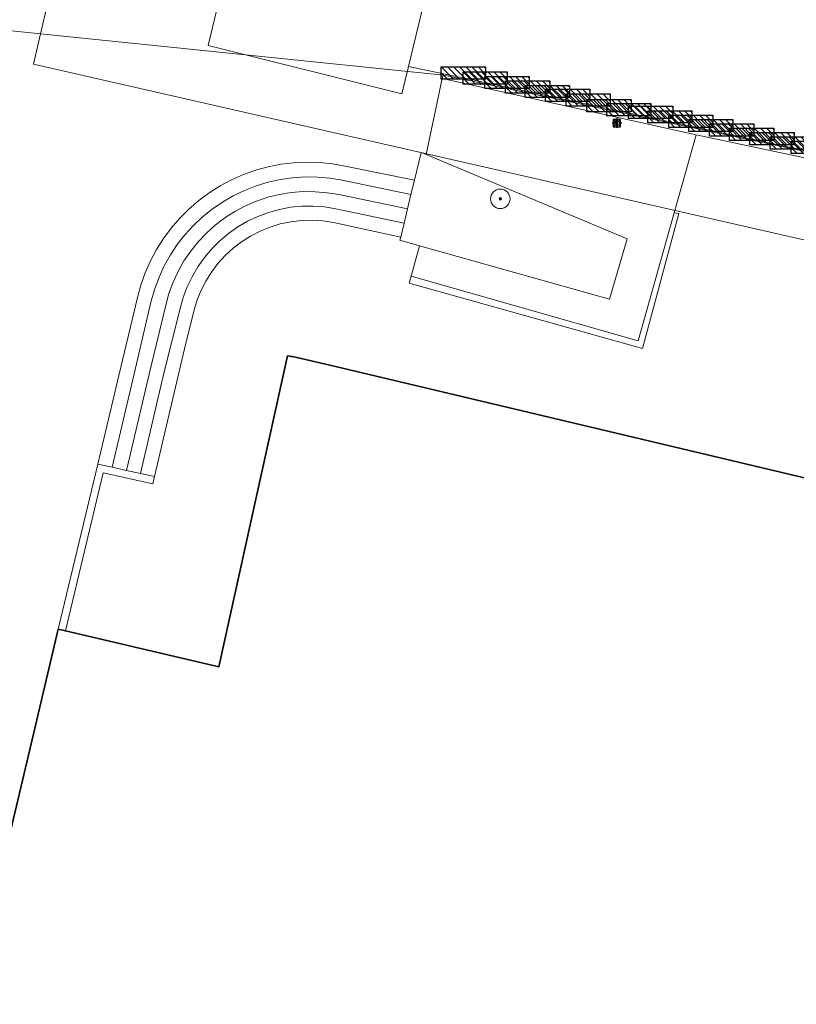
# Model space of a CAD drawing. Header units: metres. Extents: x 253395 to 254027, y 592765 to 593194.
# Tile 44 of 173: x 253420 to 253452, y 593003 to 593044. Entities that reach past the tile are written whole.
import ezdxf
from ezdxf.lldxf.tags import DXFTag

# ---------------------------------------------------------------- set-up
doc = ezdxf.new("R2010")
doc.units = ezdxf.units.M
for name, color, linetype, lineweight in [('B-WE-GR-BEPLANTING_CULTUUR_HEESTERS-GV', 254, 'Continuous', 18), ('B-WE-GR-BOOM-S', 254, 'Continuous', 25), ('B-WE-IE-MEUBILAIR-S', 254, 'Continuous', 25), ('B-WE-IE-MEUBILAIR_WEGMEUBILAIR-S', 254, 'Continuous', 25), ('B-WE-IE-TERREINAFSCHEIDING_KUNSTMATIG_MUUR-GV', 254, 'Continuous', 18), ('B-WE-KG-GRENS_PERCEEL-G', 254, 'KG-PERCEEL-SO', 18), ('B-WE-OG-BEBOUWING-GV', 254, 'Continuous', 35), ('B-WE-OG-TERREIN_ERF-GV', 254, 'Continuous', 18), ('B-WE-VH-GESLOTENVERHARDING-GV', 254, 'Continuous', 18), ('B-WE-VH-OPENVERHARDING-GV', 254, 'Continuous', 18)]:
    doc.layers.add(name, color=color, linetype=linetype, lineweight=lineweight)
doc.styles.add('NLCS-ISO', font='txt')
doc.styles.get("Standard").update_dxf_attribs({"font": 'simplex.shx'})
tags = doc.linetypes.add('KG-PERCEEL-SO', pattern='A,5.5,-2,["P",Standard,S=1.8,R=0,X=-0.5,Y=-0.9],-2,5.5,-2,[5,NLCS.SHX,S=0.75,R=0,X=0,Y=0],-2', length=19).pattern_tags.tags
tags[6] = DXFTag(74, 10)

# ---------------------------------------------------------------- blocks, each defined once
blk = doc.blocks.new('SIE-MEUBILAIR_BORD_INFORMATIE-SO')
h = blk.add_hatch(color=256)
h.dxf.hatch_style = 1
h.paths.add_polyline_path([(0.13, 0.2), (-0.33, 0.2), (-0.33, 0.08), (-0.13, 0.08), (-0.13, -0.65), (0.13, -0.65)])
h = blk.add_hatch(color=256)
h.dxf.hatch_style = 1
edge = h.paths.add_edge_path()
edge.add_arc((0, 0.5), 0.149, 0, 360)
for points in [[(-0.75, -0.75), (0.75, -0.75), (0.75, 0.75), (-0.75, 0.75)], [(0.13, 0.2), (-0.33, 0.2), (-0.33, 0.08), (-0.13, 0.08), (-0.13, -0.65), (0.13, -0.65)]]:
    blk.add_lwpolyline(points, close=True)
blk.add_circle((0, 0.5), 0.149)
blk = doc.blocks.new('SIE-MEUBILAIR_PAAL_LICHTMAST-SO')
for points in [[(-0.62, 0), (-1, 0)], [(-0.71, 0.71), (-0.44, 0.44)], [(0, 1), (0, 0.62)], [(0.44, 0.44), (0.71, 0.71)], [(1, 0), (0.62, 0)], [(-0.71, -0.71), (-0.44, -0.44)], [(0, -0.62), (0, -1)], [(0.44, -0.44), (0.71, -0.71)]]:
    blk.add_lwpolyline(points)
blk.add_circle((0, 0), 0.5)
blk = doc.blocks.new('SIE-WEG_FIETSREK-SO')
for p, q in [((-4.5, 1.25), (-2, -1.25)), ((-4.5, 0), (-3.25, -1.25)), ((-3.25, 1.25), (-0.75, -1.25)), ((-2, 1.25), (0.5, -1.25)), ((-0.75, 1.25), (1.75, -1.25)), ((0.5, 1.25), (3, -1.25)), ((1.76, 1.25), (4.26, -1.25)), ((3.01, 1.25), (4.5, -0.24)), ((4.26, 1.25), (4.5, 1.01))]:
    blk.add_line(p, q)
at = {"flags": 128}
blk.add_lwpolyline([(4.51, -1.25), (-4.51, -1.25), (-4.51, 1.25), (4.51, 1.25), (4.51, -1.25)], close=True, dxfattribs=at)
blk = doc.blocks.new('SGR-BOOM_GBKN-SO')
at = {"linetype": 'ByBlock', "lineweight": 18}
h = blk.add_hatch(color=0, dxfattribs=at)
h.dxf.hatch_style = 1
edge = h.paths.add_edge_path()
edge.add_arc((0, 0), 0.25, 0, 360)
at = {"color": 0, "linetype": 'ByBlock', "lineweight": 18}
for radius in [2, 0.25]:
    blk.add_circle((0, 0), radius, dxfattribs=at)
at = {"color": 0, "linetype": 'ByBlock', "lineweight": 18, "style": 'NLCS-ISO'}
blk.add_attdef('SOORT', (2.5, 0), '', height=1.5, dxfattribs=at)

msp = doc.modelspace()

# ---------------------------------------------------------------- linework, layer by layer
at = {"layer": 'B-WE-GR-BEPLANTING_CULTUUR_HEESTERS-GV'}
msp.add_lwpolyline([(253436.504, 593038.024), (253436.298, 593038.111), (253436.027, 593036.979), (253435.887, 593036.393), (253435.747, 593035.808), (253435.608, 593035.225), (253435.471, 593034.653), (253435.439, 593034.519), (253436.239, 593034.294), (253443.994, 593032.113), (253444.718, 593034.586)], close=True, dxfattribs=at)
at = {"layer": 'B-WE-IE-TERREINAFSCHEIDING_KUNSTMATIG_MUUR-GV'}
msp.add_lwpolyline([(253453.06, 593037.956), (253438.397, 593041.067), (253437.217, 593041.318), (253437.161, 593041.12), (253447.532, 593038.829), (253452.998, 593037.662)], dxfattribs=at)
for points in [[(253435.889, 593033.051), (253435.818, 593032.772), (253445.342, 593030.098), (253446.832, 593035.614), (253446.639, 593035.644), (253445.174, 593030.416)], [(253424.267, 593025.128), (253423.689, 593025.255), (253423.094, 593025.387), (253421.482, 593018.642), (253421.774, 593018.573), (253423.317, 593025.031), (253425.35, 593024.581), (253425.415, 593024.874), (253424.833, 593025.002)]]:
    msp.add_lwpolyline(points, close=True, dxfattribs=at)
at = {"layer": 'B-WE-KG-GRENS_PERCEEL-G'}
for points in [[(253420.757, 593042.948), (253425.47, 593063.064)], [(253420.757, 593042.948), (253416.001, 593043.434)], [(253447.573, 592937.306), (253452.126, 592956.82), (253459.592, 592988.824), (253456.443, 592989.624), (253464.014, 593022.093), (253455.694, 593033.685), (253420.466, 593041.708), (253420.757, 593042.948)], [(253477.86, 593032.677), (253472.587, 593033.8), (253454.454, 593037.63), (253437.236, 593041.265), (253420.757, 593042.948)]]:
    msp.add_lwpolyline(points, dxfattribs=at)
at = {"layer": 'B-WE-OG-BEBOUWING-GV'}
msp.add_lwpolyline([(253475.408, 593019.255), (253432.798, 593029.362), (253431.173, 593029.747), (253431.108, 593029.759), (253431.043, 593029.77), (253430.978, 593029.78), (253430.913, 593029.79), (253430.848, 593029.799), (253429.555, 593023.957), (253428.038, 593017.102), (253421.774, 593018.573), (253421.482, 593018.642), (253420.494, 593014.483), (253416.983, 592999.701)], dxfattribs=at)
at = {"layer": 'B-WE-OG-TERREIN_ERF-GV'}
msp.add_lwpolyline([(253452.998, 593037.662), (253447.532, 593038.829), (253446.639, 593035.644), (253446.832, 593035.614), (253445.342, 593030.098), (253435.818, 593032.772), (253435.889, 593033.051), (253436.239, 593034.294), (253435.439, 593034.519), (253435.471, 593034.653), (253432.724, 593035.246), (253432.291, 593035.312), (253431.853, 593035.339), (253431.415, 593035.327), (253430.98, 593035.276), (253430.551, 593035.186), (253430.132, 593035.058), (253429.726, 593034.893), (253429.336, 593034.693), (253428.966, 593034.458), (253428.618, 593034.192), (253428.295, 593033.895), (253428, 593033.571), (253427.736, 593033.222), (253427.503, 593032.85), (253427.305, 593032.459), (253427.142, 593032.052), (253427.017, 593031.633), (253426.641, 593030.094), (253425.415, 593024.874), (253425.35, 593024.581), (253423.317, 593025.031), (253421.774, 593018.573), (253428.038, 593017.102), (253429.555, 593023.957), (253430.848, 593029.799), (253430.913, 593029.79), (253430.978, 593029.78), (253431.043, 593029.77), (253431.108, 593029.759), (253431.173, 593029.747), (253432.798, 593029.362), (253475.408, 593019.255)], dxfattribs=at)
at = {"layer": 'B-WE-VH-GESLOTENVERHARDING-GV'}
for points in [[(253435.887, 593036.393), (253436.027, 593036.979), (253433.203, 593037.553), (253432.681, 593037.644), (253432.154, 593037.697), (253431.625, 593037.711), (253431.096, 593037.686), (253430.57, 593037.622), (253430.051, 593037.519), (253429.54, 593037.379), (253429.041, 593037.2), (253428.557, 593036.986), (253428.09, 593036.737), (253427.642, 593036.453), (253427.217, 593036.138), (253426.816, 593035.792), (253426.442, 593035.417), (253426.096, 593035.016), (253425.781, 593034.59), (253425.498, 593034.143), (253425.249, 593033.675), (253425.035, 593033.191), (253424.858, 593032.692), (253424.717, 593032.181), (253423.956, 593028.999), (253423.094, 593025.387), (253423.689, 593025.255), (253424.586, 593029.074), (253425.28, 593032.049), (253425.421, 593032.539), (253425.598, 593033.016), (253425.812, 593033.478), (253426.06, 593033.923), (253426.342, 593034.347), (253426.655, 593034.749), (253426.999, 593035.125), (253427.37, 593035.474), (253427.766, 593035.794), (253428.186, 593036.082), (253428.627, 593036.337), (253429.086, 593036.558), (253429.561, 593036.743), (253430.048, 593036.891), (253430.546, 593037.001), (253431.05, 593037.073), (253431.558, 593037.106), (253432.068, 593037.1), (253432.575, 593037.055), (253433.078, 593036.971)], [(253435.747, 593035.808), (253435.887, 593036.393), (253433.078, 593036.971), (253432.575, 593037.055), (253432.068, 593037.1), (253431.558, 593037.106), (253431.05, 593037.073), (253430.546, 593037.001), (253430.048, 593036.891), (253429.561, 593036.743), (253429.086, 593036.558), (253428.627, 593036.337), (253428.186, 593036.082), (253427.766, 593035.794), (253427.37, 593035.474), (253426.999, 593035.125), (253426.655, 593034.749), (253426.342, 593034.347), (253426.06, 593033.923), (253425.812, 593033.478), (253425.598, 593033.016), (253425.421, 593032.539), (253425.28, 593032.049), (253424.586, 593029.074), (253423.689, 593025.255), (253424.267, 593025.128), (253425.187, 593029.048), (253425.871, 593031.878), (253426.002, 593032.349), (253426.17, 593032.807), (253426.375, 593033.251), (253426.615, 593033.676), (253426.889, 593034.08), (253427.195, 593034.461), (253427.531, 593034.815), (253427.895, 593035.141), (253428.284, 593035.436), (253428.696, 593035.698), (253429.128, 593035.926), (253429.577, 593036.119), (253430.04, 593036.274), (253430.514, 593036.39), (253430.997, 593036.468), (253431.483, 593036.507), (253431.972, 593036.505), (253432.459, 593036.464), (253432.94, 593036.383)], [(253435.608, 593035.225), (253435.747, 593035.808), (253432.94, 593036.383), (253432.459, 593036.464), (253431.972, 593036.505), (253431.483, 593036.507), (253430.997, 593036.468), (253430.514, 593036.39), (253430.04, 593036.274), (253429.577, 593036.119), (253429.128, 593035.926), (253428.696, 593035.698), (253428.284, 593035.436), (253427.895, 593035.141), (253427.531, 593034.815), (253427.195, 593034.461), (253426.889, 593034.08), (253426.615, 593033.676), (253426.375, 593033.251), (253426.17, 593032.807), (253426.002, 593032.349), (253425.871, 593031.878), (253425.187, 593029.048), (253424.267, 593025.128), (253424.833, 593025.002), (253425.795, 593029.099), (253426.463, 593031.731), (253426.586, 593032.179), (253426.748, 593032.614), (253426.947, 593033.034), (253427.18, 593033.435), (253427.448, 593033.815), (253427.747, 593034.17), (253428.075, 593034.499), (253428.431, 593034.798), (253428.81, 593035.065), (253429.212, 593035.299), (253429.632, 593035.498), (253430.067, 593035.659), (253430.515, 593035.783), (253430.971, 593035.868), (253431.434, 593035.913), (253431.898, 593035.918), (253432.361, 593035.884), (253432.82, 593035.809)], [(253435.471, 593034.653), (253435.608, 593035.225), (253432.82, 593035.809), (253432.361, 593035.884), (253431.898, 593035.918), (253431.434, 593035.913), (253430.971, 593035.868), (253430.515, 593035.783), (253430.067, 593035.659), (253429.632, 593035.498), (253429.212, 593035.299), (253428.81, 593035.065), (253428.431, 593034.798), (253428.075, 593034.499), (253427.747, 593034.17), (253427.448, 593033.815), (253427.18, 593033.435), (253426.947, 593033.034), (253426.748, 593032.614), (253426.586, 593032.179), (253426.463, 593031.731), (253425.795, 593029.099), (253424.833, 593025.002), (253425.415, 593024.874), (253426.641, 593030.094), (253427.017, 593031.633), (253427.142, 593032.052), (253427.305, 593032.459), (253427.503, 593032.85), (253427.736, 593033.222), (253428, 593033.571), (253428.295, 593033.895), (253428.618, 593034.192), (253428.966, 593034.458), (253429.336, 593034.693), (253429.726, 593034.893), (253430.132, 593035.058), (253430.551, 593035.186), (253430.98, 593035.276), (253431.415, 593035.327), (253431.853, 593035.339), (253432.291, 593035.312), (253432.724, 593035.246)]]:
    msp.add_lwpolyline(points, close=True, dxfattribs=at)
at = {"layer": 'B-WE-VH-OPENVERHARDING-GV'}
for points in [[(253429.796, 593051.593), (253427.603, 593042.467), (253435.521, 593040.497), (253435.792, 593041.62), (253439.417, 593056.666)], [(253439.417, 593056.666), (253435.792, 593041.62), (253437.217, 593041.318), (253438.397, 593041.067), (253453.06, 593037.956)], [(253416.983, 592999.701), (253420.494, 593014.483), (253421.482, 593018.642), (253423.094, 593025.387), (253423.956, 593028.999), (253424.717, 593032.181), (253424.858, 593032.692), (253425.035, 593033.191), (253425.249, 593033.675), (253425.498, 593034.143), (253425.781, 593034.59), (253426.096, 593035.016), (253426.442, 593035.417), (253426.816, 593035.792), (253427.217, 593036.138), (253427.642, 593036.453), (253428.09, 593036.737), (253428.557, 593036.986), (253429.041, 593037.2), (253429.54, 593037.379), (253430.051, 593037.519), (253430.57, 593037.622), (253431.096, 593037.686), (253431.625, 593037.711), (253432.154, 593037.697), (253432.681, 593037.644), (253433.203, 593037.553), (253436.027, 593036.979), (253436.298, 593038.111), (253436.504, 593038.024), (253437.161, 593041.12), (253437.217, 593041.318), (253435.792, 593041.62), (253435.521, 593040.497), (253427.603, 593042.467), (253429.796, 593051.593)]]:
    msp.add_lwpolyline(points, dxfattribs=at)
msp.add_lwpolyline([(253447.532, 593038.829), (253437.161, 593041.12), (253436.504, 593038.024), (253444.718, 593034.586), (253443.994, 593032.113), (253436.239, 593034.294), (253435.889, 593033.051), (253445.174, 593030.416), (253446.639, 593035.644)], close=True, dxfattribs=at)

# ---------------------------------------------------------------- block references
at = {"layer": 'B-WE-GR-BOOM-S', "xscale": 0.2, "yscale": 0.2, "zscale": 0.2}
msp.add_blockref('SGR-BOOM_GBKN-SO', (253439.536, 593036.212), dxfattribs=at)
at = {"layer": 'B-WE-IE-MEUBILAIR-S', "xscale": 0.2, "yscale": 0.2, "zscale": 0.2}
for name in ['SIE-MEUBILAIR_PAAL_LICHTMAST-SO', 'SIE-MEUBILAIR_BORD_INFORMATIE-SO']:
    msp.add_blockref(name, (253444.301, 593039.306), dxfattribs=at)
at = {"layer": 'B-WE-IE-MEUBILAIR_WEGMEUBILAIR-S', "xscale": 0.2, "yscale": 0.2, "zscale": 0.2}
for p in [(253438.024, 593041.352), (253438.921, 593041.142), (253439.807, 593040.961), (253440.652, 593040.778), (253441.46, 593040.594), (253442.29, 593040.437), (253443.126, 593040.25), (253443.974, 593040.021), (253444.785, 593039.852), (253445.679, 593039.745), (253446.458, 593039.562), (253447.316, 593039.378), (253448.133, 593039.207), (253448.989, 593039.018), (253449.806, 593038.85), (253450.636, 593038.664), (253451.465, 593038.488), (253452.318, 593038.314)]:
    msp.add_blockref('SIE-WEG_FIETSREK-SO', p, dxfattribs=at)

doc.saveas('drawing.dxf')
